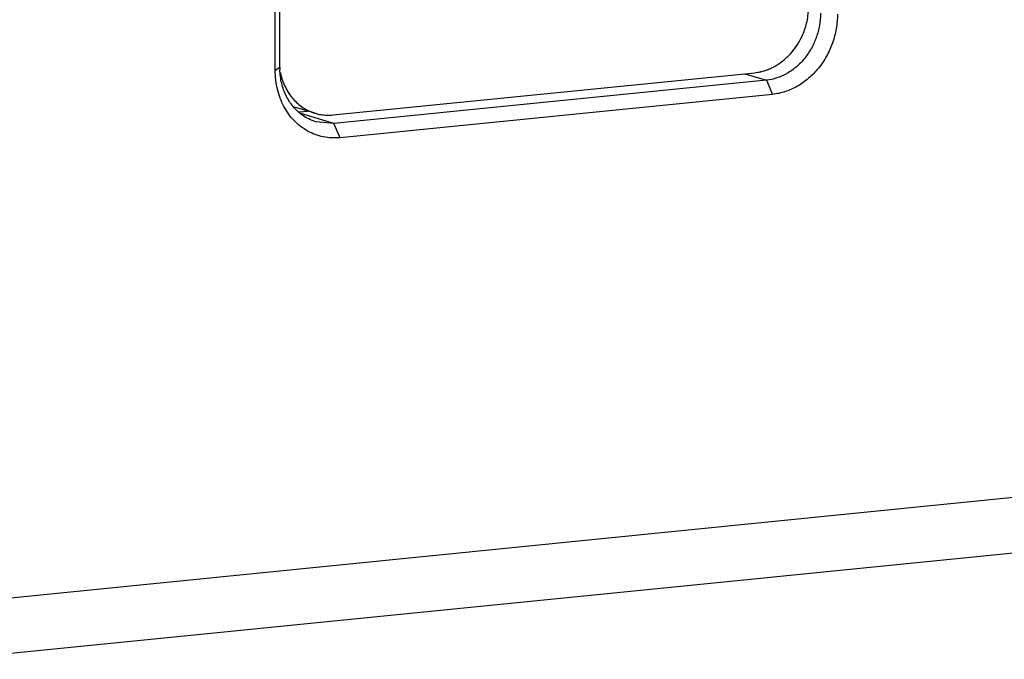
# Model space of a CAD drawing. Header units: millimetres. Extents: x 2798 to 3316, y 1544 to 1917.
# Tile 14 of 26: x 3068.02 to 3075.91, y 1571.43 to 1576.56. Entities that reach past the tile are written whole.
import ezdxf

# ---------------------------------------------------------------- set-up
doc = ezdxf.new("R2010")
doc.units = ezdxf.units.MM
doc.layers.add('_29124', color=7, linetype='Continuous')
doc.layers.add('_37386', color=7, linetype='Continuous')

msp = doc.modelspace()

# ---------------------------------------------------------------- linework, layer by layer
at = {"color": 7, "linetype": 'Continuous'}
for p, q in [((3070.53465, 1575.79667), (3073.91214, 1576.13528)), ((3070.39063, 1575.81026), (3070.22582, 1575.85983))]:
    msp.add_line(p, q, dxfattribs=at)
for centre, radius, start, end in [((3073.76051, 1576.67334), 0.58479, 343.410507, 348.841073), ((3073.75993, 1576.67345), 0.58538, 337.866048, 343.416778), ((3073.76718, 1576.6704), 0.57752, 330.128483, 337.875642), ((3073.77828, 1576.66406), 0.56474, 326.762791, 330.125353), ((3073.81827, 1576.631), 0.51271, 311.633345, 315.219662), ((3070.61718, 1576.24049), 0.51516, 191.569013, 192.554234), ((3070.49561, 1576.15937), 0.36455, 253.264736, 260.904766)]:
    msp.add_arc(centre, radius, start, end, dxfattribs=at)
for points, knots in [([(3074.33425, 1576.56017), (3074.33606, 1576.56934), (3074.34237, 1576.606), (3074.34516, 1576.64326), (3074.34516, 1576.6711)], [0, 0, 0, 0, 0.2514908, 1, 1, 1, 1]), ([(3074.1822, 1576.26986), (3074.18854, 1576.27624), (3074.21345, 1576.30268), (3074.23565, 1576.33167), (3074.25063, 1576.35452)], [0, 0, 0, 0, 0.2477422, 1, 1, 1, 1]), ([(3074.10024, 1576.20302), (3074.10536, 1576.20634), (3074.12574, 1576.22014), (3074.14506, 1576.2355), (3074.1589, 1576.2478)], [0, 0, 0, 0, 0.2478248, 1, 1, 1, 1]), ([(3074.00873, 1576.15737), (3074.01265, 1576.15878), (3074.0283, 1576.16469), (3074.04361, 1576.17151), (3074.05487, 1576.17711)], [0, 0, 0, 0, 0.2484848, 1, 1, 1, 1]), ([(3074.05487, 1576.17711), (3074.05874, 1576.17903), (3074.07423, 1576.18702), (3074.08925, 1576.1959), (3074.10024, 1576.20302)], [0, 0, 0, 0, 0.2483653, 1, 1, 1, 1]), ([(3070.11434, 1576.12852), (3070.12275, 1576.09077), (3070.1477, 1576.01824), (3070.2095, 1575.92367), (3070.29157, 1575.85104), (3070.35698, 1575.82039), (3070.39063, 1575.81026)], [0, 0, 0, 0, 0.2632107, 0.5163681, 0.7607564, 1, 1, 1, 1]), ([(3073.91214, 1576.13528), (3073.92028, 1576.1361), (3073.95308, 1576.14045), (3073.98531, 1576.14893), (3074.00873, 1576.15737)], [0, 0, 0, 0, 0.2471162, 1, 1, 1, 1]), ([(3070.43798, 1575.7994), (3070.44591, 1575.79813), (3070.47796, 1575.79409), (3070.51052, 1575.79425), (3070.53465, 1575.79667)], [0, 0, 0, 0, 0.2488713, 1, 1, 1, 1])]:
    msp.add_open_spline(points, degree=3, knots=knots, dxfattribs=at)
at = {"layer": '_29124', "color": 7, "linetype": 'Continuous'}
for p, q in [((3070.53465, 1575.79667), (3073.91214, 1576.13528)), ((3070.39063, 1575.81026), (3070.22582, 1575.85983))]:
    msp.add_line(p, q, dxfattribs=at)
for centre, radius, start, end in [((3073.76017, 1576.67343), 0.58514, 343.411985, 348.839314), ((3073.76048, 1576.67326), 0.5848, 337.863041, 343.419208), ((3073.76718, 1576.6704), 0.57751, 330.12823, 337.875448), ((3073.77915, 1576.66352), 0.56371, 326.759627, 330.128313), ((3073.81894, 1576.6303), 0.51174, 311.630054, 315.223172), ((3070.61721, 1576.2405), 0.51518, 191.627839, 192.584517), ((3070.4955, 1576.15888), 0.36405, 253.259267, 260.909836)]:
    msp.add_arc(centre, radius, start, end, dxfattribs=at)
for points, knots in [([(3074.1822, 1576.26986), (3074.19492, 1576.28267), (3074.21918, 1576.30981), (3074.2406, 1576.33924), (3074.25062, 1576.35452)], [0, 0, 0, 0, 0.4968765, 1, 1, 1, 1]), ([(3074.10024, 1576.20303), (3074.10536, 1576.20634), (3074.12574, 1576.22014), (3074.14506, 1576.2355), (3074.1589, 1576.2478)], [0, 0, 0, 0, 0.2478249, 1, 1, 1, 1]), ([(3074.00873, 1576.15737), (3074.01265, 1576.15878), (3074.0283, 1576.16469), (3074.04361, 1576.17151), (3074.05487, 1576.17711)], [0, 0, 0, 0, 0.248487, 1, 1, 1, 1]), ([(3074.05487, 1576.17711), (3074.05874, 1576.17903), (3074.07423, 1576.18702), (3074.08925, 1576.1959), (3074.10024, 1576.20303)], [0, 0, 0, 0, 0.2483666, 1, 1, 1, 1]), ([(3070.1144, 1576.12825), (3070.11866, 1576.10918), (3070.12926, 1576.07184), (3070.15147, 1576.01864), (3070.17498, 1575.9775), (3070.19652, 1575.94707), (3070.21958, 1575.91866), (3070.24521, 1575.89282), (3070.27309, 1575.87004), (3070.30212, 1575.84952), (3070.34078, 1575.82793), (3070.37382, 1575.81532), (3070.39064, 1575.81026)], [0, 0, 0, 0, 0.132775, 0.2630553, 0.3908229, 0.4538113, 0.5162079, 0.6393154, 0.7001961, 0.7606853, 0.8806869, 1, 1, 1, 1]), ([(3073.91214, 1576.13528), (3073.92847, 1576.13692), (3073.96121, 1576.14234), (3073.99304, 1576.15172), (3074.00873, 1576.15737)], [0, 0, 0, 0, 0.4958275, 1, 1, 1, 1]), ([(3070.43798, 1575.79941), (3070.45387, 1575.79686), (3070.48613, 1575.79387), (3070.51851, 1575.79505), (3070.53465, 1575.79667)], [0, 0, 0, 0, 0.4980773, 1, 1, 1, 1])]:
    msp.add_open_spline(points, degree=3, knots=knots, dxfattribs=at)
at = {"layer": '_37386', "color": 7, "linetype": 'Continuous'}
for p, q in [((3070.10833, 1576.17704), (3070.10833, 1584.0555)), ((3070.07173, 1576.15332), (3070.07173, 1584.03178)), ((3070.10833, 1576.17704), (3070.07173, 1576.15332)), ((3073.83266, 1576.12731), (3074.00545, 1576.07535)), ((3074.00545, 1576.07535), (3070.54134, 1575.72805)), ((3074.00545, 1576.07535), (3074.05545, 1575.96183)), ((3074.05545, 1575.96183), (3070.59134, 1575.61453)), ((3070.26373, 1575.82052), (3070.33332, 1575.8275)), ((3070.54134, 1575.72805), (3070.27592, 1575.80788)), ((3070.54134, 1575.72805), (3070.39733, 1575.74164)), ((3070.59134, 1575.61453), (3070.54134, 1575.72805)), ((3076.43702, 1572.77535), (3067.69016, 1571.89842)), ((3067.47003, 1571.43388), (3076.21688, 1572.3108))]:
    msp.add_line(p, q, dxfattribs=at)
msp.add_arc((3070.65906, 1576.17704), 0.55073, 179.999951, 181.926233, dxfattribs=at)
for points, knots in [([(3074.43846, 1576.61116), (3074.43846, 1576.57877), (3074.43417, 1576.5299), (3074.42048, 1576.46619), (3074.40615, 1576.4192), (3074.38797, 1576.37368), (3074.35899, 1576.31572), (3074.31422, 1576.24907), (3074.2486, 1576.18085), (3074.18547, 1576.13589), (3074.13164, 1576.10854), (3074.07702, 1576.08751), (3074.03407, 1576.07822), (3074.00545, 1576.07535)], [0, 0, 0, 0, 0.1293853, 0.1947264, 0.2601022, 0.3253389, 0.3902949, 0.5187005, 0.6443369, 0.766452, 0.8262214, 0.8851081, 1, 1, 1, 1]), ([(3074.57506, 1576.60481), (3074.57506, 1576.56592), (3074.56825, 1576.48766), (3074.53865, 1576.37375), (3074.49061, 1576.26659), (3074.42602, 1576.17027), (3074.3472, 1576.08844), (3074.25705, 1576.0242), (3074.15898, 1575.98017), (3074.08981, 1575.96527), (3074.05545, 1575.96183)], [0, 0, 0, 0, 0.1295004, 0.2600802, 0.3902009, 0.518672, 0.6443638, 0.7665203, 0.8850069, 1, 1, 1, 1]), ([(3070.33128, 1575.66779), (3070.31158, 1575.67877), (3070.27353, 1575.70396), (3070.22228, 1575.75007), (3070.17741, 1575.80398), (3070.13963, 1575.86469), (3070.10961, 1575.93119), (3070.08781, 1576.00235), (3070.07466, 1576.07691), (3070.07173, 1576.12775), (3070.07173, 1576.15332)], [0, 0, 0, 0, 0.1173101, 0.2362759, 0.3573811, 0.4809265, 0.607058, 0.7358138, 0.867023, 1, 1, 1, 1]), ([(3070.28683, 1575.79657), (3070.27355, 1575.80622), (3070.24805, 1575.82741), (3070.2138, 1575.86397), (3070.18374, 1575.90507), (3070.1583, 1575.95019), (3070.13773, 1575.99875), (3070.12234, 1576.05016), (3070.11232, 1576.10371), (3070.10926, 1576.14017), (3070.10864, 1576.15853)], [0, 0, 0, 0, 0.1179343, 0.2375916, 0.359221, 0.4830208, 0.6091086, 0.7375106, 0.8679964, 1, 1, 1, 1]), ([(3070.39733, 1575.74164), (3070.37764, 1575.74756), (3070.33905, 1575.76285), (3070.30359, 1575.7844), (3070.28683, 1575.79657)], [0, 0, 0, 0, 0.4982094, 1, 1, 1, 1]), ([(3070.59134, 1575.61453), (3070.56884, 1575.61227), (3070.5236, 1575.6111), (3070.45646, 1575.61949), (3070.39164, 1575.63806), (3070.35084, 1575.65689), (3070.33128, 1575.66779)], [0, 0, 0, 0, 0.2519044, 0.5018231, 0.7506402, 1, 1, 1, 1])]:
    msp.add_open_spline(points, degree=3, knots=knots, dxfattribs=at)

doc.saveas('drawing.dxf')
